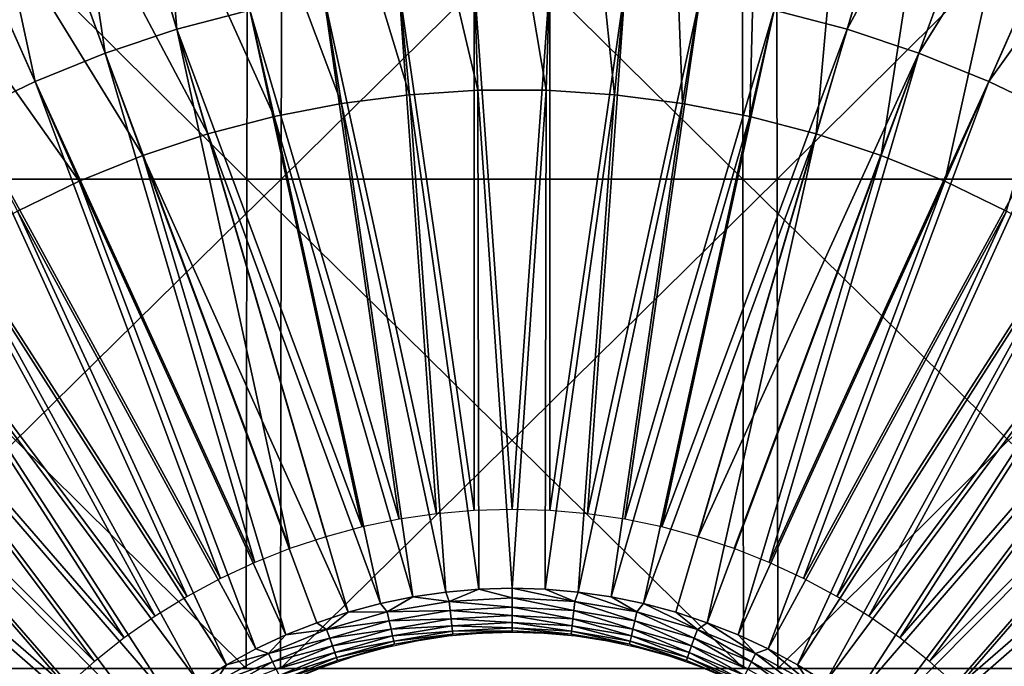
# Model space of a CAD drawing. Header units: millimetres. Extents: x -80 to 80, y -80 to 80.
# Tile 108 of 170: x -3.5 to 3.5, y 3.51 to 8.11. Entities that reach past the tile are written whole.
import ezdxf

# ---------------------------------------------------------------- set-up
doc = ezdxf.new("R2010")
doc.units = ezdxf.units.MM
doc.header["$LTSCALE"] = 13.670324
for name, color, linetype in [('1', 7, 'CONTINUOUS'), ('12', 7, 'CONTINUOUS'), ('2', 7, 'CONTINUOUS'), ('4', 7, 'CONTINUOUS'), ('9', 7, 'CONTINUOUS')]:
    doc.layers.add(name, color=color, linetype=linetype)

msp = doc.modelspace()

# ---------------------------------------------------------------- linework, layer by layer
at = {"layer": '1', "color": 7, "linetype": 'Continuous'}
for points in [[(-1.6432, 6.9725, 79.6786), (-1.6353, 10.4421, 79.2987), (-5.1695, 6.9725, 79.5277), (-1.6432, 6.9725, 79.6786)], [(-5.1695, 6.9725, 79.5277), (-1.6353, 10.4421, 79.2987), (-5.1449, 10.4421, 79.1485), (-5.1695, 6.9725, 79.5277)], [(1.8864, 6.9725, 79.6732), (1.8774, 10.4421, 79.2934), (-1.6432, 6.9725, 79.6786), (1.8864, 6.9725, 79.6732)], [(-1.6432, 6.9725, 79.6786), (1.8774, 10.4421, 79.2934), (-1.6353, 10.4421, 79.2987), (-1.6432, 6.9725, 79.6786)], [(1.8864, 6.9725, 79.6732), (5.3865, 10.4421, 79.1325), (1.8774, 10.4421, 79.2934), (1.8864, 6.9725, 79.6732)], [(5.4123, 6.9725, 79.5116), (5.3865, 10.4421, 79.1325), (1.8864, 6.9725, 79.6732), (5.4123, 6.9725, 79.5116)], [(-1.6479, 3.4896, 79.9069), (-1.6432, 6.9725, 79.6786), (-5.1843, 3.4896, 79.7555), (-1.6479, 3.4896, 79.9069)], [(-5.1843, 3.4896, 79.7555), (-1.6432, 6.9725, 79.6786), (-5.1695, 6.9725, 79.5277), (-5.1843, 3.4896, 79.7555)], [(1.8918, 3.4896, 79.9015), (1.8864, 6.9725, 79.6732), (-1.6479, 3.4896, 79.9069), (1.8918, 3.4896, 79.9015)], [(-1.6479, 3.4896, 79.9069), (1.8864, 6.9725, 79.6732), (-1.6432, 6.9725, 79.6786), (-1.6479, 3.4896, 79.9069)], [(1.8918, 3.4896, 79.9015), (5.4123, 6.9725, 79.5116), (1.8864, 6.9725, 79.6732), (1.8918, 3.4896, 79.9015)], [(5.4278, 3.4896, 79.7393), (5.4123, 6.9725, 79.5116), (1.8918, 3.4896, 79.9015), (5.4278, 3.4896, 79.7393)]]:
    msp.add_3dface(points, dxfattribs=at)
at = {"layer": '12', "color": 42, "linetype": 'Continuous', "true_color": 0xd9ad06}
for points in [[(-3.463, 11.6681, 78.0736), (-2.7083, 11.866, 78.0736), (-2.3856, 8.0379, 78.4745), (-3.463, 11.6681, 78.0736)], [(-2.3856, 8.0379, 78.4745), (-2.7083, 11.866, 78.0736), (-1.8657, 8.1742, 78.4745), (-2.3856, 8.0379, 78.4745)], [(-4.2035, 11.4223, 78.0736), (-3.463, 11.6681, 78.0736), (-2.8957, 7.8685, 78.4745), (-4.2035, 11.4223, 78.0736)], [(-2.8957, 7.8685, 78.4745), (-3.463, 11.6681, 78.0736), (-2.3856, 8.0379, 78.4745), (-2.8957, 7.8685, 78.4745)], [(1.8657, 8.1742, 78.4745), (3.463, 11.6681, 78.0736), (2.3856, 8.0379, 78.4745), (1.8657, 8.1742, 78.4745)], [(3.463, 11.6681, 78.0736), (4.2035, 11.4223, 78.0736), (2.3856, 8.0379, 78.4745), (3.463, 11.6681, 78.0736)], [(-4.9267, 11.1295, 78.0736), (-4.2035, 11.4223, 78.0736), (-3.3939, 7.6668, 78.4745), (-4.9267, 11.1295, 78.0736)], [(-3.3939, 7.6668, 78.4745), (-4.2035, 11.4223, 78.0736), (-2.8957, 7.8685, 78.4745), (-3.3939, 7.6668, 78.4745)], [(2.3856, 8.0379, 78.4745), (4.2035, 11.4223, 78.0736), (2.8957, 7.8685, 78.4745), (2.3856, 8.0379, 78.4745)], [(4.2035, 11.4223, 78.0736), (4.9267, 11.1295, 78.0736), (2.8957, 7.8685, 78.4745), (4.2035, 11.4223, 78.0736)], [(-3.8781, 7.4336, 78.4745), (-4.9267, 11.1295, 78.0736), (-3.3939, 7.6668, 78.4745), (-3.8781, 7.4336, 78.4745)], [(2.8957, 7.8685, 78.4745), (4.9267, 11.1295, 78.0736), (3.3939, 7.6668, 78.4745), (2.8957, 7.8685, 78.4745)], [(4.9267, 11.1295, 78.0736), (5.6296, 10.791, 78.0736), (3.3939, 7.6668, 78.4745), (4.9267, 11.1295, 78.0736)], [(3.3939, 7.6668, 78.4745), (5.6296, 10.791, 78.0736), (3.8781, 7.4336, 78.4745), (3.3939, 7.6668, 78.4745)], [(-1.3382, 8.277, 78.4745), (-0.8051, 8.3457, 78.4745), (-0.5366, 4.5913, 78.7201), (-1.3382, 8.277, 78.4745)], [(-0.8051, 8.3457, 78.4745), (-0.2687, 8.3801, 78.4745), (-0.2688, 4.6147, 78.7201), (-0.8051, 8.3457, 78.4745)], [(-0.5366, 4.5913, 78.7201), (-0.8051, 8.3457, 78.4745), (-0.2688, 4.6147, 78.7201), (-0.5366, 4.5913, 78.7201)], [(-0.2688, 4.6147, 78.7201), (-0.2687, 8.3801, 78.4745), (0, 4.6226, 78.7201), (-0.2688, 4.6147, 78.7201)], [(-0.2687, 8.3801, 78.4745), (0.2687, 8.3801, 78.4745), (0, 4.6226, 78.7201), (-0.2687, 8.3801, 78.4745)], [(0, 4.6226, 78.7201), (0.2687, 8.3801, 78.4745), (0.2688, 4.6147, 78.7201), (0, 4.6226, 78.7201)], [(0.2687, 8.3801, 78.4745), (0.8051, 8.3457, 78.4745), (0.2688, 4.6147, 78.7201), (0.2687, 8.3801, 78.4745)], [(0.2688, 4.6147, 78.7201), (0.8051, 8.3457, 78.4745), (0.5366, 4.5913, 78.7201), (0.2688, 4.6147, 78.7201)], [(0.8051, 8.3457, 78.4745), (1.3382, 8.277, 78.4745), (0.5366, 4.5913, 78.7201), (0.8051, 8.3457, 78.4745)], [(-1.8657, 8.1742, 78.4745), (-1.3382, 8.277, 78.4745), (-0.8027, 4.5523, 78.7201), (-1.8657, 8.1742, 78.4745)], [(-0.8027, 4.5523, 78.7201), (-1.3382, 8.277, 78.4745), (-0.5366, 4.5913, 78.7201), (-0.8027, 4.5523, 78.7201)], [(0.5366, 4.5913, 78.7201), (1.3382, 8.277, 78.4745), (0.8027, 4.5523, 78.7201), (0.5366, 4.5913, 78.7201)], [(1.3382, 8.277, 78.4745), (1.8657, 8.1742, 78.4745), (0.8027, 4.5523, 78.7201), (1.3382, 8.277, 78.4745)], [(-2.3856, 8.0379, 78.4745), (-1.8657, 8.1742, 78.4745), (-1.066, 4.498, 78.7201), (-2.3856, 8.0379, 78.4745)], [(-1.066, 4.498, 78.7201), (-1.8657, 8.1742, 78.4745), (-0.8027, 4.5523, 78.7201), (-1.066, 4.498, 78.7201)], [(0.8027, 4.5523, 78.7201), (1.8657, 8.1742, 78.4745), (1.066, 4.498, 78.7201), (0.8027, 4.5523, 78.7201)], [(1.8657, 8.1742, 78.4745), (2.3856, 8.0379, 78.4745), (1.066, 4.498, 78.7201), (1.8657, 8.1742, 78.4745)], [(-2.8957, 7.8685, 78.4745), (-2.3856, 8.0379, 78.4745), (-1.581, 4.3438, 78.7201), (-2.8957, 7.8685, 78.4745)], [(-1.581, 4.3438, 78.7201), (-2.3856, 8.0379, 78.4745), (-1.3258, 4.4284, 78.7201), (-1.581, 4.3438, 78.7201)], [(-1.3258, 4.4284, 78.7201), (-2.3856, 8.0379, 78.4745), (-1.066, 4.498, 78.7201), (-1.3258, 4.4284, 78.7201)], [(1.066, 4.498, 78.7201), (2.3856, 8.0379, 78.4745), (1.3258, 4.4284, 78.7201), (1.066, 4.498, 78.7201)], [(2.3856, 8.0379, 78.4745), (2.8957, 7.8685, 78.4745), (1.3258, 4.4284, 78.7201), (2.3856, 8.0379, 78.4745)], [(-3.3939, 7.6668, 78.4745), (-2.8957, 7.8685, 78.4745), (-1.8309, 4.2445, 78.7201), (-3.3939, 7.6668, 78.4745)], [(-1.8309, 4.2445, 78.7201), (-2.8957, 7.8685, 78.4745), (-1.581, 4.3438, 78.7201), (-1.8309, 4.2445, 78.7201)], [(1.3258, 4.4284, 78.7201), (2.8957, 7.8685, 78.4745), (1.581, 4.3438, 78.7201), (1.3258, 4.4284, 78.7201)], [(1.581, 4.3438, 78.7201), (2.8957, 7.8685, 78.4745), (1.8309, 4.2445, 78.7201), (1.581, 4.3438, 78.7201)], [(2.8957, 7.8685, 78.4745), (3.3939, 7.6668, 78.4745), (1.8309, 4.2445, 78.7201), (2.8957, 7.8685, 78.4745)], [(-3.8781, 7.4336, 78.4745), (-3.3939, 7.6668, 78.4745), (-2.0746, 4.1309, 78.7201), (-3.8781, 7.4336, 78.4745)], [(-2.0746, 4.1309, 78.7201), (-3.3939, 7.6668, 78.4745), (-1.8309, 4.2445, 78.7201), (-2.0746, 4.1309, 78.7201)], [(1.8309, 4.2445, 78.7201), (3.3939, 7.6668, 78.4745), (2.0746, 4.1309, 78.7201), (1.8309, 4.2445, 78.7201)], [(3.3939, 7.6668, 78.4745), (3.8781, 7.4336, 78.4745), (2.0746, 4.1309, 78.7201), (3.3939, 7.6668, 78.4745)], [(-4.3464, 7.1699, 78.4745), (-3.8781, 7.4336, 78.4745), (-2.3113, 4.0033, 78.7201), (-4.3464, 7.1699, 78.4745)], [(-2.3113, 4.0033, 78.7201), (-3.8781, 7.4336, 78.4745), (-2.0746, 4.1309, 78.7201), (-2.3113, 4.0033, 78.7201)], [(2.0746, 4.1309, 78.7201), (3.8781, 7.4336, 78.4745), (2.3113, 4.0033, 78.7201), (2.0746, 4.1309, 78.7201)], [(3.8781, 7.4336, 78.4745), (4.3464, 7.1699, 78.4745), (2.3113, 4.0033, 78.7201), (3.8781, 7.4336, 78.4745)], [(-4.7969, 6.8767, 78.4745), (-4.3464, 7.1699, 78.4745), (-2.5401, 3.8621, 78.7201), (-4.7969, 6.8767, 78.4745)], [(-2.5401, 3.8621, 78.7201), (-4.3464, 7.1699, 78.4745), (-2.3113, 4.0033, 78.7201), (-2.5401, 3.8621, 78.7201)], [(2.3113, 4.0033, 78.7201), (4.3464, 7.1699, 78.4745), (2.5401, 3.8621, 78.7201), (2.3113, 4.0033, 78.7201)], [(4.3464, 7.1699, 78.4745), (4.7969, 6.8767, 78.4745), (2.5401, 3.8621, 78.7201), (4.3464, 7.1699, 78.4745)], [(-5.2276, 6.5552, 78.4745), (-4.7969, 6.8767, 78.4745), (-2.7604, 3.7079, 78.7201), (-5.2276, 6.5552, 78.4745)], [(-2.7604, 3.7079, 78.7201), (-4.7969, 6.8767, 78.4745), (-2.5401, 3.8621, 78.7201), (-2.7604, 3.7079, 78.7201)], [(2.5401, 3.8621, 78.7201), (4.7969, 6.8767, 78.4745), (2.7604, 3.7079, 78.7201), (2.5401, 3.8621, 78.7201)], [(4.7969, 6.8767, 78.4745), (5.2276, 6.5552, 78.4745), (2.7604, 3.7079, 78.7201), (4.7969, 6.8767, 78.4745)], [(-5.6369, 6.2068, 78.4745), (-5.2276, 6.5552, 78.4745), (-2.9713, 3.5411, 78.7201), (-5.6369, 6.2068, 78.4745)], [(-2.9713, 3.5411, 78.7201), (-5.2276, 6.5552, 78.4745), (-2.7604, 3.7079, 78.7201), (-2.9713, 3.5411, 78.7201)], [(2.7604, 3.7079, 78.7201), (5.2276, 6.5552, 78.4745), (2.9713, 3.5411, 78.7201), (2.7604, 3.7079, 78.7201)], [(5.2276, 6.5552, 78.4745), (5.6369, 6.2068, 78.4745), (2.9713, 3.5411, 78.7201), (5.2276, 6.5552, 78.4745)], [(-6.0229, 5.8329, 78.4745), (-5.6369, 6.2068, 78.4745), (-3.1722, 3.3623, 78.7201), (-6.0229, 5.8329, 78.4745)], [(-3.1722, 3.3623, 78.7201), (-5.6369, 6.2068, 78.4745), (-2.9713, 3.5411, 78.7201), (-3.1722, 3.3623, 78.7201)], [(2.9713, 3.5411, 78.7201), (5.6369, 6.2068, 78.4745), (3.1722, 3.3623, 78.7201), (2.9713, 3.5411, 78.7201)], [(5.6369, 6.2068, 78.4745), (6.0229, 5.8329, 78.4745), (3.1722, 3.3623, 78.7201), (5.6369, 6.2068, 78.4745)], [(-6.3843, 5.435, 78.4745), (-6.0229, 5.8329, 78.4745), (-3.3623, 3.1722, 78.7201), (-6.3843, 5.435, 78.4745)], [(-3.3623, 3.1722, 78.7201), (-6.0229, 5.8329, 78.4745), (-3.1722, 3.3623, 78.7201), (-3.3623, 3.1722, 78.7201)], [(3.1722, 3.3623, 78.7201), (6.0229, 5.8329, 78.4745), (3.3623, 3.1722, 78.7201), (3.1722, 3.3623, 78.7201)], [(6.0229, 5.8329, 78.4745), (6.3843, 5.435, 78.4745), (3.3623, 3.1722, 78.7201), (6.0229, 5.8329, 78.4745)], [(-3.5411, 2.9713, 78.7201), (-6.3843, 5.435, 78.4745), (-3.3623, 3.1722, 78.7201), (-3.5411, 2.9713, 78.7201)], [(3.3623, 3.1722, 78.7201), (6.3843, 5.435, 78.4745), (3.5411, 2.9713, 78.7201), (3.3623, 3.1722, 78.7201)]]:
    msp.add_3dface(points, dxfattribs=at)
at = {"layer": '2', "color": 7, "linetype": 'Continuous'}
for points in [[(-5.3865, 10.4421, -79.1325), (-1.8864, 6.9725, -79.6732), (-5.4123, 6.9725, -79.5116), (-5.3865, 10.4421, -79.1325)], [(-1.8774, 10.4421, -79.2934), (-1.8864, 6.9725, -79.6732), (-5.3865, 10.4421, -79.1325), (-1.8774, 10.4421, -79.2934)], [(-1.8774, 10.4421, -79.2934), (1.6432, 6.9725, -79.6786), (-1.8864, 6.9725, -79.6732), (-1.8774, 10.4421, -79.2934)], [(1.6353, 10.4421, -79.2987), (1.6432, 6.9725, -79.6786), (-1.8774, 10.4421, -79.2934), (1.6353, 10.4421, -79.2987)], [(5.1449, 10.4421, -79.1485), (5.1695, 6.9725, -79.5277), (1.6353, 10.4421, -79.2987), (5.1449, 10.4421, -79.1485)], [(1.6353, 10.4421, -79.2987), (5.1695, 6.9725, -79.5277), (1.6432, 6.9725, -79.6786), (1.6353, 10.4421, -79.2987)], [(-5.4123, 6.9725, -79.5116), (-1.8918, 3.4896, -79.9015), (-5.4278, 3.4896, -79.7393), (-5.4123, 6.9725, -79.5116)], [(-1.8864, 6.9725, -79.6732), (-1.8918, 3.4896, -79.9015), (-5.4123, 6.9725, -79.5116), (-1.8864, 6.9725, -79.6732)], [(-1.8864, 6.9725, -79.6732), (1.6479, 3.4896, -79.9069), (-1.8918, 3.4896, -79.9015), (-1.8864, 6.9725, -79.6732)], [(1.6432, 6.9725, -79.6786), (1.6479, 3.4896, -79.9069), (-1.8864, 6.9725, -79.6732), (1.6432, 6.9725, -79.6786)], [(5.1695, 6.9725, -79.5277), (5.1843, 3.4896, -79.7555), (1.6432, 6.9725, -79.6786), (5.1695, 6.9725, -79.5277)], [(1.6432, 6.9725, -79.6786), (5.1843, 3.4896, -79.7555), (1.6479, 3.4896, -79.9069), (1.6432, 6.9725, -79.6786)]]:
    msp.add_3dface(points, dxfattribs=at)
at = {"layer": '4', "color": 42, "linetype": 'Continuous', "true_color": 0xd9ad06}
for points in [[(-1.0738, 11.1314, 79.1499), (-0.2438, 7.6039, 79.4909), (-0.3584, 11.1773, 79.1499), (-1.0738, 11.1314, 79.1499)], [(-0.2438, 7.6039, 79.4909), (0.2438, 7.6039, 79.4909), (-0.3584, 11.1773, 79.1499), (-0.2438, 7.6039, 79.4909)], [(-0.3584, 11.1773, 79.1499), (0.2438, 7.6039, 79.4909), (0.3584, 11.1773, 79.1499), (-0.3584, 11.1773, 79.1499)], [(0.2438, 7.6039, 79.4909), (0.7305, 7.5727, 79.4909), (0.3584, 11.1773, 79.1499), (0.2438, 7.6039, 79.4909)], [(0.3584, 11.1773, 79.1499), (0.7305, 7.5727, 79.4909), (1.0738, 11.1314, 79.1499), (0.3584, 11.1773, 79.1499)], [(-1.7848, 11.0397, 79.1499), (-0.7305, 7.5727, 79.4909), (-1.0738, 11.1314, 79.1499), (-1.7848, 11.0397, 79.1499)], [(-0.7305, 7.5727, 79.4909), (-0.2438, 7.6039, 79.4909), (-1.0738, 11.1314, 79.1499), (-0.7305, 7.5727, 79.4909)], [(0.7305, 7.5727, 79.4909), (1.2142, 7.5103, 79.4909), (1.0738, 11.1314, 79.1499), (0.7305, 7.5727, 79.4909)], [(1.0738, 11.1314, 79.1499), (1.2142, 7.5103, 79.4909), (1.7848, 11.0397, 79.1499), (1.0738, 11.1314, 79.1499)], [(-2.4885, 10.9027, 79.1499), (-1.2142, 7.5103, 79.4909), (-1.7848, 11.0397, 79.1499), (-2.4885, 10.9027, 79.1499)], [(-1.2142, 7.5103, 79.4909), (-0.7305, 7.5727, 79.4909), (-1.7848, 11.0397, 79.1499), (-1.2142, 7.5103, 79.4909)], [(1.2142, 7.5103, 79.4909), (1.6929, 7.4171, 79.4909), (1.7848, 11.0397, 79.1499), (1.2142, 7.5103, 79.4909)], [(1.7848, 11.0397, 79.1499), (1.6929, 7.4171, 79.4909), (2.4885, 10.9027, 79.1499), (1.7848, 11.0397, 79.1499)], [(-3.1819, 10.7209, 79.1499), (-1.6929, 7.4171, 79.4909), (-2.4885, 10.9027, 79.1499), (-3.1819, 10.7209, 79.1499)], [(-1.6929, 7.4171, 79.4909), (-1.2142, 7.5103, 79.4909), (-2.4885, 10.9027, 79.1499), (-1.6929, 7.4171, 79.4909)], [(1.6929, 7.4171, 79.4909), (2.1646, 7.2934, 79.4909), (2.4885, 10.9027, 79.1499), (1.6929, 7.4171, 79.4909)], [(2.4885, 10.9027, 79.1499), (2.1646, 7.2934, 79.4909), (3.1819, 10.7209, 79.1499), (2.4885, 10.9027, 79.1499)], [(-3.8622, 10.495, 79.1499), (-2.1646, 7.2934, 79.4909), (-3.1819, 10.7209, 79.1499), (-3.8622, 10.495, 79.1499)], [(-2.1646, 7.2934, 79.4909), (-1.6929, 7.4171, 79.4909), (-3.1819, 10.7209, 79.1499), (-2.1646, 7.2934, 79.4909)], [(2.1646, 7.2934, 79.4909), (2.6275, 7.1397, 79.4909), (3.1819, 10.7209, 79.1499), (2.1646, 7.2934, 79.4909)], [(3.1819, 10.7209, 79.1499), (2.6275, 7.1397, 79.4909), (3.8622, 10.495, 79.1499), (3.1819, 10.7209, 79.1499)], [(-4.5267, 10.226, 79.1499), (-2.6275, 7.1397, 79.4909), (-3.8622, 10.495, 79.1499), (-4.5267, 10.226, 79.1499)], [(-2.6275, 7.1397, 79.4909), (-2.1646, 7.2934, 79.4909), (-3.8622, 10.495, 79.1499), (-2.6275, 7.1397, 79.4909)], [(2.6275, 7.1397, 79.4909), (3.0795, 6.9567, 79.4909), (3.8622, 10.495, 79.1499), (2.6275, 7.1397, 79.4909)], [(3.8622, 10.495, 79.1499), (3.0795, 6.9567, 79.4909), (4.5267, 10.226, 79.1499), (3.8622, 10.495, 79.1499)], [(-5.1726, 9.9149, 79.1499), (-3.0795, 6.9567, 79.4909), (-4.5267, 10.226, 79.1499), (-5.1726, 9.9149, 79.1499)], [(-3.0795, 6.9567, 79.4909), (-2.6275, 7.1397, 79.4909), (-4.5267, 10.226, 79.1499), (-3.0795, 6.9567, 79.4909)], [(3.0795, 6.9567, 79.4909), (3.5189, 6.7451, 79.4909), (4.5267, 10.226, 79.1499), (3.0795, 6.9567, 79.4909)], [(-3.5189, 6.7451, 79.4909), (-3.0795, 6.9567, 79.4909), (-5.1726, 9.9149, 79.1499), (-3.5189, 6.7451, 79.4909)], [(-0.7305, 7.5727, 79.4909), (-1.2142, 7.5103, 79.4909), (-0.4715, 4.0342, 79.6949), (-0.7305, 7.5727, 79.4909)], [(-0.2438, 7.6039, 79.4909), (-0.7305, 7.5727, 79.4909), (-0.2362, 4.0548, 79.6949), (-0.2438, 7.6039, 79.4909)], [(-0.2362, 4.0548, 79.6949), (-0.7305, 7.5727, 79.4909), (-0.4715, 4.0342, 79.6949), (-0.2362, 4.0548, 79.6949)], [(0.2438, 7.6039, 79.4909), (-0.2438, 7.6039, 79.4909), (0, 4.0616, 79.6949), (0.2438, 7.6039, 79.4909)], [(0, 4.0616, 79.6949), (-0.2438, 7.6039, 79.4909), (-0.2362, 4.0548, 79.6949), (0, 4.0616, 79.6949)], [(0.2362, 4.0548, 79.6949), (0.2438, 7.6039, 79.4909), (0, 4.0616, 79.6949), (0.2362, 4.0548, 79.6949)], [(0.7305, 7.5727, 79.4909), (0.2438, 7.6039, 79.4909), (0.2362, 4.0548, 79.6949), (0.7305, 7.5727, 79.4909)], [(0.4715, 4.0342, 79.6949), (0.7305, 7.5727, 79.4909), (0.2362, 4.0548, 79.6949), (0.4715, 4.0342, 79.6949)], [(1.2142, 7.5103, 79.4909), (0.7305, 7.5727, 79.4909), (0.4715, 4.0342, 79.6949), (1.2142, 7.5103, 79.4909)], [(-1.2142, 7.5103, 79.4909), (-1.6929, 7.4171, 79.4909), (-0.7053, 3.9999, 79.6949), (-1.2142, 7.5103, 79.4909)], [(-0.4715, 4.0342, 79.6949), (-1.2142, 7.5103, 79.4909), (-0.7053, 3.9999, 79.6949), (-0.4715, 4.0342, 79.6949)], [(0.7053, 3.9999, 79.6949), (1.2142, 7.5103, 79.4909), (0.4715, 4.0342, 79.6949), (0.7053, 3.9999, 79.6949)], [(1.6929, 7.4171, 79.4909), (1.2142, 7.5103, 79.4909), (0.7053, 3.9999, 79.6949), (1.6929, 7.4171, 79.4909)], [(-1.6929, 7.4171, 79.4909), (-2.1646, 7.2934, 79.4909), (-0.9367, 3.9522, 79.6949), (-1.6929, 7.4171, 79.4909)], [(-0.7053, 3.9999, 79.6949), (-1.6929, 7.4171, 79.4909), (-0.9367, 3.9522, 79.6949), (-0.7053, 3.9999, 79.6949)], [(0.9367, 3.9522, 79.6949), (1.6929, 7.4171, 79.4909), (0.7053, 3.9999, 79.6949), (0.9367, 3.9522, 79.6949)], [(2.1646, 7.2934, 79.4909), (1.6929, 7.4171, 79.4909), (0.9367, 3.9522, 79.6949), (2.1646, 7.2934, 79.4909)], [(-2.1646, 7.2934, 79.4909), (-2.6275, 7.1397, 79.4909), (-1.1649, 3.891, 79.6949), (-2.1646, 7.2934, 79.4909)], [(-0.9367, 3.9522, 79.6949), (-2.1646, 7.2934, 79.4909), (-1.1649, 3.891, 79.6949), (-0.9367, 3.9522, 79.6949)], [(1.1649, 3.891, 79.6949), (2.1646, 7.2934, 79.4909), (0.9367, 3.9522, 79.6949), (1.1649, 3.891, 79.6949)], [(1.3892, 3.8167, 79.6949), (2.1646, 7.2934, 79.4909), (1.1649, 3.891, 79.6949), (1.3892, 3.8167, 79.6949)], [(2.6275, 7.1397, 79.4909), (2.1646, 7.2934, 79.4909), (1.3892, 3.8167, 79.6949), (2.6275, 7.1397, 79.4909)], [(-2.6275, 7.1397, 79.4909), (-3.0795, 6.9567, 79.4909), (-1.6087, 3.7295, 79.6949), (-2.6275, 7.1397, 79.4909)], [(-1.1649, 3.891, 79.6949), (-2.6275, 7.1397, 79.4909), (-1.3892, 3.8167, 79.6949), (-1.1649, 3.891, 79.6949)], [(-1.3892, 3.8167, 79.6949), (-2.6275, 7.1397, 79.4909), (-1.6087, 3.7295, 79.6949), (-1.3892, 3.8167, 79.6949)], [(1.6087, 3.7295, 79.6949), (2.6275, 7.1397, 79.4909), (1.3892, 3.8167, 79.6949), (1.6087, 3.7295, 79.6949)], [(3.0795, 6.9567, 79.4909), (2.6275, 7.1397, 79.4909), (1.6087, 3.7295, 79.6949), (3.0795, 6.9567, 79.4909)], [(-3.0795, 6.9567, 79.4909), (-3.5189, 6.7451, 79.4909), (-1.8229, 3.6296, 79.6949), (-3.0795, 6.9567, 79.4909)], [(-1.6087, 3.7295, 79.6949), (-3.0795, 6.9567, 79.4909), (-1.8229, 3.6296, 79.6949), (-1.6087, 3.7295, 79.6949)], [(1.8229, 3.6296, 79.6949), (3.0795, 6.9567, 79.4909), (1.6087, 3.7295, 79.6949), (1.8229, 3.6296, 79.6949)], [(3.5189, 6.7451, 79.4909), (3.0795, 6.9567, 79.4909), (1.8229, 3.6296, 79.6949), (3.5189, 6.7451, 79.4909)], [(-3.5189, 6.7451, 79.4909), (-3.9438, 6.5058, 79.4909), (-2.0308, 3.5175, 79.6949), (-3.5189, 6.7451, 79.4909)], [(-1.8229, 3.6296, 79.6949), (-3.5189, 6.7451, 79.4909), (-2.0308, 3.5175, 79.6949), (-1.8229, 3.6296, 79.6949)], [(2.0308, 3.5175, 79.6949), (3.5189, 6.7451, 79.4909), (1.8229, 3.6296, 79.6949), (2.0308, 3.5175, 79.6949)], [(3.9438, 6.5058, 79.4909), (3.5189, 6.7451, 79.4909), (2.0308, 3.5175, 79.6949), (3.9438, 6.5058, 79.4909)], [(-3.9438, 6.5058, 79.4909), (-4.3526, 6.2397, 79.4909), (-2.2319, 3.3934, 79.6949), (-3.9438, 6.5058, 79.4909)], [(-2.0308, 3.5175, 79.6949), (-3.9438, 6.5058, 79.4909), (-2.2319, 3.3934, 79.6949), (-2.0308, 3.5175, 79.6949)], [(2.2319, 3.3934, 79.6949), (3.9438, 6.5058, 79.4909), (2.0308, 3.5175, 79.6949), (2.2319, 3.3934, 79.6949)], [(4.3526, 6.2397, 79.4909), (3.9438, 6.5058, 79.4909), (2.2319, 3.3934, 79.6949), (4.3526, 6.2397, 79.4909)], [(-4.3526, 6.2397, 79.4909), (-4.7434, 5.948, 79.4909), (-2.4254, 3.2579, 79.6949), (-4.3526, 6.2397, 79.4909)], [(-2.2319, 3.3934, 79.6949), (-4.3526, 6.2397, 79.4909), (-2.4254, 3.2579, 79.6949), (-2.2319, 3.3934, 79.6949)], [(2.4254, 3.2579, 79.6949), (4.3526, 6.2397, 79.4909), (2.2319, 3.3934, 79.6949), (2.4254, 3.2579, 79.6949)], [(4.7434, 5.948, 79.4909), (4.3526, 6.2397, 79.4909), (2.4254, 3.2579, 79.6949), (4.7434, 5.948, 79.4909)], [(-4.7434, 5.948, 79.4909), (-5.1147, 5.6319, 79.4909), (-2.6108, 3.1114, 79.6949), (-4.7434, 5.948, 79.4909)], [(-2.4254, 3.2579, 79.6949), (-4.7434, 5.948, 79.4909), (-2.6108, 3.1114, 79.6949), (-2.4254, 3.2579, 79.6949)], [(2.6108, 3.1114, 79.6949), (4.7434, 5.948, 79.4909), (2.4254, 3.2579, 79.6949), (2.6108, 3.1114, 79.6949)], [(5.1147, 5.6319, 79.4909), (4.7434, 5.948, 79.4909), (2.6108, 3.1114, 79.6949), (5.1147, 5.6319, 79.4909)], [(-5.1147, 5.6319, 79.4909), (-5.4651, 5.2926, 79.4909), (-2.7873, 2.9543, 79.6949), (-5.1147, 5.6319, 79.4909)], [(-2.6108, 3.1114, 79.6949), (-5.1147, 5.6319, 79.4909), (-2.7873, 2.9543, 79.6949), (-2.6108, 3.1114, 79.6949)], [(2.7873, 2.9543, 79.6949), (5.1147, 5.6319, 79.4909), (2.6108, 3.1114, 79.6949), (2.7873, 2.9543, 79.6949)], [(5.4651, 5.2926, 79.4909), (5.1147, 5.6319, 79.4909), (2.7873, 2.9543, 79.6949), (5.4651, 5.2926, 79.4909)], [(-5.4651, 5.2926, 79.4909), (-5.7929, 4.9316, 79.4909), (-2.9543, 2.7873, 79.6949), (-5.4651, 5.2926, 79.4909)], [(-2.7873, 2.9543, 79.6949), (-5.4651, 5.2926, 79.4909), (-2.9543, 2.7873, 79.6949), (-2.7873, 2.9543, 79.6949)], [(2.9543, 2.7873, 79.6949), (5.4651, 5.2926, 79.4909), (2.7873, 2.9543, 79.6949), (2.9543, 2.7873, 79.6949)], [(5.7929, 4.9316, 79.4909), (5.4651, 5.2926, 79.4909), (2.9543, 2.7873, 79.6949), (5.7929, 4.9316, 79.4909)], [(-5.7929, 4.9316, 79.4909), (-6.097, 4.5503, 79.4909), (-3.1114, 2.6108, 79.6949), (-5.7929, 4.9316, 79.4909)], [(-2.9543, 2.7873, 79.6949), (-5.7929, 4.9316, 79.4909), (-3.1114, 2.6108, 79.6949), (-2.9543, 2.7873, 79.6949)], [(3.1114, 2.6108, 79.6949), (5.7929, 4.9316, 79.4909), (2.9543, 2.7873, 79.6949), (3.1114, 2.6108, 79.6949)], [(6.097, 4.5503, 79.4909), (5.7929, 4.9316, 79.4909), (3.1114, 2.6108, 79.6949), (6.097, 4.5503, 79.4909)], [(-6.097, 4.5503, 79.4909), (-6.376, 4.1503, 79.4909), (-3.2579, 2.4254, 79.6949), (-6.097, 4.5503, 79.4909)], [(-3.1114, 2.6108, 79.6949), (-6.097, 4.5503, 79.4909), (-3.2579, 2.4254, 79.6949), (-3.1114, 2.6108, 79.6949)], [(3.2579, 2.4254, 79.6949), (6.097, 4.5503, 79.4909), (3.1114, 2.6108, 79.6949), (3.2579, 2.4254, 79.6949)], [(3.3934, 2.2319, 79.6949), (6.097, 4.5503, 79.4909), (3.2579, 2.4254, 79.6949), (3.3934, 2.2319, 79.6949)], [(6.376, 4.1503, 79.4909), (6.097, 4.5503, 79.4909), (3.3934, 2.2319, 79.6949), (6.376, 4.1503, 79.4909)], [(-3.2579, 2.4254, 79.6949), (-6.376, 4.1503, 79.4909), (-3.3934, 2.2319, 79.6949), (-3.2579, 2.4254, 79.6949)], [(-3.3934, 2.2319, 79.6949), (-6.376, 4.1503, 79.4909), (-3.5175, 2.0308, 79.6949), (-3.3934, 2.2319, 79.6949)], [(3.5175, 2.0308, 79.6949), (6.376, 4.1503, 79.4909), (3.3934, 2.2319, 79.6949), (3.5175, 2.0308, 79.6949)]]:
    msp.add_3dface(points, dxfattribs=at)
at = {"layer": '9', "color": 42, "linetype": 'Continuous', "true_color": 0xd9ad06}
for points in [[(-0.7053, 3.9999, 79.6949), (-0.9367, 3.9522, 79.6949), (-0.8885, 3.8929, 79.6897), (-0.7053, 3.9999, 79.6949)], [(-0.4471, 3.9679, 79.6897), (-0.7053, 3.9999, 79.6949), (-0.8885, 3.8929, 79.6897), (-0.4471, 3.9679, 79.6897)], [(-0.4715, 4.0342, 79.6949), (-0.7053, 3.9999, 79.6949), (-0.4471, 3.9679, 79.6897), (-0.4715, 4.0342, 79.6949)], [(-0.2362, 4.0548, 79.6949), (-0.4715, 4.0342, 79.6949), (-0.4471, 3.9679, 79.6897), (-0.2362, 4.0548, 79.6949)], [(0, 3.993, 79.6897), (-0.2362, 4.0548, 79.6949), (-0.4471, 3.9679, 79.6897), (0, 3.993, 79.6897)], [(0, 4.0616, 79.6949), (-0.2362, 4.0548, 79.6949), (0, 3.993, 79.6897), (0, 4.0616, 79.6949)], [(0.2362, 4.0548, 79.6949), (0, 4.0616, 79.6949), (0.4471, 3.9679, 79.6897), (0.2362, 4.0548, 79.6949)], [(0.4471, 3.9679, 79.6897), (0, 4.0616, 79.6949), (0, 3.993, 79.6897), (0.4471, 3.9679, 79.6897)], [(0.4715, 4.0342, 79.6949), (0.2362, 4.0548, 79.6949), (0.4471, 3.9679, 79.6897), (0.4715, 4.0342, 79.6949)], [(0.8885, 3.8929, 79.6897), (0.4715, 4.0342, 79.6949), (0.4471, 3.9679, 79.6897), (0.8885, 3.8929, 79.6897)], [(0.7053, 3.9999, 79.6949), (0.4715, 4.0342, 79.6949), (0.8885, 3.8929, 79.6897), (0.7053, 3.9999, 79.6949)], [(0.9367, 3.9522, 79.6949), (0.7053, 3.9999, 79.6949), (0.8885, 3.8929, 79.6897), (0.9367, 3.9522, 79.6949)], [(-0.9367, 3.9522, 79.6949), (-1.1649, 3.891, 79.6949), (-0.8885, 3.8929, 79.6897), (-0.9367, 3.9522, 79.6949)], [(-0.4471, 3.9679, 79.6897), (-0.8885, 3.8929, 79.6897), (-0.4397, 3.9026, 79.6689), (-0.4471, 3.9679, 79.6897)], [(0, 3.993, 79.6897), (-0.4471, 3.9679, 79.6897), (0, 3.9273, 79.6689), (0, 3.993, 79.6897)], [(0, 3.9273, 79.6689), (-0.4471, 3.9679, 79.6897), (-0.4397, 3.9026, 79.6689), (0, 3.9273, 79.6689)], [(0, 3.9273, 79.6689), (-0.4397, 3.9026, 79.6689), (0, 3.8681, 79.6337), (0, 3.9273, 79.6689)], [(0.4471, 3.9679, 79.6897), (0, 3.993, 79.6897), (0.4397, 3.9026, 79.6689), (0.4471, 3.9679, 79.6897)], [(0.4397, 3.9026, 79.6689), (0, 3.993, 79.6897), (0, 3.9273, 79.6689), (0.4397, 3.9026, 79.6689)], [(0.4397, 3.9026, 79.6689), (0, 3.9273, 79.6689), (0.4331, 3.8438, 79.6337), (0.4397, 3.9026, 79.6689)], [(0.4331, 3.8438, 79.6337), (0, 3.9273, 79.6689), (0, 3.8681, 79.6337), (0.4331, 3.8438, 79.6337)], [(0.8739, 3.8288, 79.6689), (0.4471, 3.9679, 79.6897), (0.4397, 3.9026, 79.6689), (0.8739, 3.8288, 79.6689)], [(0.8885, 3.8929, 79.6897), (0.4471, 3.9679, 79.6897), (0.8739, 3.8288, 79.6689), (0.8885, 3.8929, 79.6897)], [(1.3188, 3.7689, 79.6897), (0.9367, 3.9522, 79.6949), (0.8885, 3.8929, 79.6897), (1.3188, 3.7689, 79.6897)], [(1.1649, 3.891, 79.6949), (0.9367, 3.9522, 79.6949), (1.3188, 3.7689, 79.6897), (1.1649, 3.891, 79.6949)], [(-1.1649, 3.891, 79.6949), (-1.3892, 3.8167, 79.6949), (-1.3188, 3.7689, 79.6897), (-1.1649, 3.891, 79.6949)], [(-0.8885, 3.8929, 79.6897), (-1.1649, 3.891, 79.6949), (-1.3188, 3.7689, 79.6897), (-0.8885, 3.8929, 79.6897)], [(-0.8885, 3.8929, 79.6897), (-1.3188, 3.7689, 79.6897), (-0.8739, 3.8288, 79.6689), (-0.8885, 3.8929, 79.6897)], [(-0.4397, 3.9026, 79.6689), (-0.8885, 3.8929, 79.6897), (-0.8739, 3.8288, 79.6689), (-0.4397, 3.9026, 79.6689)], [(-0.4397, 3.9026, 79.6689), (-0.8739, 3.8288, 79.6689), (-0.4331, 3.8438, 79.6337), (-0.4397, 3.9026, 79.6689)], [(0, 3.8681, 79.6337), (-0.4397, 3.9026, 79.6689), (-0.4331, 3.8438, 79.6337), (0, 3.8681, 79.6337)], [(0, 3.8681, 79.6337), (-0.4331, 3.8438, 79.6337), (0, 3.8185, 79.5859), (0, 3.8681, 79.6337)], [(0.4331, 3.8438, 79.6337), (0, 3.8681, 79.6337), (0.4275, 3.7945, 79.5859), (0.4331, 3.8438, 79.6337)], [(0.4275, 3.7945, 79.5859), (0, 3.8681, 79.6337), (0, 3.8185, 79.5859), (0.4275, 3.7945, 79.5859)], [(0.8607, 3.7711, 79.6337), (0.4397, 3.9026, 79.6689), (0.4331, 3.8438, 79.6337), (0.8607, 3.7711, 79.6337)], [(0.8739, 3.8288, 79.6689), (0.4397, 3.9026, 79.6689), (0.8607, 3.7711, 79.6337), (0.8739, 3.8288, 79.6689)], [(1.2971, 3.7069, 79.6689), (0.8885, 3.8929, 79.6897), (0.8739, 3.8288, 79.6689), (1.2971, 3.7069, 79.6689)], [(1.3188, 3.7689, 79.6897), (0.8885, 3.8929, 79.6897), (1.2971, 3.7069, 79.6689), (1.3188, 3.7689, 79.6897)], [(1.3892, 3.8167, 79.6949), (1.1649, 3.891, 79.6949), (1.3188, 3.7689, 79.6897), (1.3892, 3.8167, 79.6949)], [(-1.3892, 3.8167, 79.6949), (-1.6087, 3.7295, 79.6949), (-1.3188, 3.7689, 79.6897), (-1.3892, 3.8167, 79.6949)], [(-0.8739, 3.8288, 79.6689), (-1.3188, 3.7689, 79.6897), (-1.2971, 3.7069, 79.6689), (-0.8739, 3.8288, 79.6689)], [(-0.8739, 3.8288, 79.6689), (-1.2971, 3.7069, 79.6689), (-0.8607, 3.7711, 79.6337), (-0.8739, 3.8288, 79.6689)], [(-0.4331, 3.8438, 79.6337), (-0.8739, 3.8288, 79.6689), (-0.8607, 3.7711, 79.6337), (-0.4331, 3.8438, 79.6337)], [(-0.4331, 3.8438, 79.6337), (-0.8607, 3.7711, 79.6337), (-0.4275, 3.7945, 79.5859), (-0.4331, 3.8438, 79.6337)], [(-0.4275, 3.7945, 79.5859), (-0.8607, 3.7711, 79.6337), (-0.8497, 3.7227, 79.5859), (-0.4275, 3.7945, 79.5859)], [(-0.4275, 3.7945, 79.5859), (-0.8497, 3.7227, 79.5859), (-0.4233, 3.7573, 79.5281), (-0.4275, 3.7945, 79.5859)], [(0, 3.8185, 79.5859), (-0.4331, 3.8438, 79.6337), (-0.4275, 3.7945, 79.5859), (0, 3.8185, 79.5859)], [(0, 3.8185, 79.5859), (-0.4275, 3.7945, 79.5859), (0, 3.781, 79.5281), (0, 3.8185, 79.5859)], [(0, 3.781, 79.5281), (-0.4275, 3.7945, 79.5859), (-0.4233, 3.7573, 79.5281), (0, 3.781, 79.5281)], [(0.4275, 3.7945, 79.5859), (0, 3.8185, 79.5859), (0.4233, 3.7573, 79.5281), (0.4275, 3.7945, 79.5859)], [(0.4233, 3.7573, 79.5281), (0, 3.8185, 79.5859), (0, 3.781, 79.5281), (0.4233, 3.7573, 79.5281)], [(0.8414, 3.6862, 79.5281), (0.4275, 3.7945, 79.5859), (0.4233, 3.7573, 79.5281), (0.8414, 3.6862, 79.5281)], [(0.8497, 3.7227, 79.5859), (0.4331, 3.8438, 79.6337), (0.4275, 3.7945, 79.5859), (0.8497, 3.7227, 79.5859)], [(0.8497, 3.7227, 79.5859), (0.4275, 3.7945, 79.5859), (0.8414, 3.6862, 79.5281), (0.8497, 3.7227, 79.5859)], [(0.8607, 3.7711, 79.6337), (0.4331, 3.8438, 79.6337), (0.8497, 3.7227, 79.5859), (0.8607, 3.7711, 79.6337)], [(1.2775, 3.651, 79.6337), (0.8739, 3.8288, 79.6689), (0.8607, 3.7711, 79.6337), (1.2775, 3.651, 79.6337)], [(1.2971, 3.7069, 79.6689), (0.8739, 3.8288, 79.6689), (1.2775, 3.651, 79.6337), (1.2971, 3.7069, 79.6689)], [(1.7325, 3.5976, 79.6897), (1.3892, 3.8167, 79.6949), (1.3188, 3.7689, 79.6897), (1.7325, 3.5976, 79.6897)], [(1.6087, 3.7295, 79.6949), (1.3892, 3.8167, 79.6949), (1.7325, 3.5976, 79.6897), (1.6087, 3.7295, 79.6949)], [(-1.6087, 3.7295, 79.6949), (-1.8229, 3.6296, 79.6949), (-1.7325, 3.5976, 79.6897), (-1.6087, 3.7295, 79.6949)], [(-1.3188, 3.7689, 79.6897), (-1.6087, 3.7295, 79.6949), (-1.7325, 3.5976, 79.6897), (-1.3188, 3.7689, 79.6897)], [(-1.3188, 3.7689, 79.6897), (-1.7325, 3.5976, 79.6897), (-1.2971, 3.7069, 79.6689), (-1.3188, 3.7689, 79.6897)], [(-0.8607, 3.7711, 79.6337), (-1.2971, 3.7069, 79.6689), (-1.2775, 3.651, 79.6337), (-0.8607, 3.7711, 79.6337)], [(-0.8607, 3.7711, 79.6337), (-1.2775, 3.651, 79.6337), (-0.8497, 3.7227, 79.5859), (-0.8607, 3.7711, 79.6337)], [(-0.8497, 3.7227, 79.5859), (-1.2775, 3.651, 79.6337), (-1.2612, 3.6042, 79.5859), (-0.8497, 3.7227, 79.5859)], [(-0.8497, 3.7227, 79.5859), (-1.2612, 3.6042, 79.5859), (-0.8414, 3.6862, 79.5281), (-0.8497, 3.7227, 79.5859)], [(-0.4233, 3.7573, 79.5281), (-0.8497, 3.7227, 79.5859), (-0.8414, 3.6862, 79.5281), (-0.4233, 3.7573, 79.5281)], [(-0.4233, 3.7573, 79.5281), (-0.8414, 3.6862, 79.5281), (-0.4207, 3.7342, 79.4632), (-0.4233, 3.7573, 79.5281)], [(-0.4207, 3.7342, 79.4632), (-0.8414, 3.6862, 79.5281), (-0.8362, 3.6636, 79.4632), (-0.4207, 3.7342, 79.4632)], [(-0.4207, 3.7342, 79.4632), (-0.8362, 3.6636, 79.4632), (-0.452, 3.7227, 79.3952), (-0.4207, 3.7342, 79.4632)], [(-0.452, 3.7227, 79.3952), (-0.8362, 3.6636, 79.4632), (-0.676, 3.6886, 79.3952), (-0.452, 3.7227, 79.3952)], [(-0.2264, 3.7432, 79.3952), (-0.4207, 3.7342, 79.4632), (-0.452, 3.7227, 79.3952), (-0.2264, 3.7432, 79.3952)], [(0, 3.781, 79.5281), (-0.4233, 3.7573, 79.5281), (0, 3.7578, 79.4632), (0, 3.781, 79.5281)], [(0, 3.7578, 79.4632), (-0.4233, 3.7573, 79.5281), (-0.4207, 3.7342, 79.4632), (0, 3.7578, 79.4632)], [(0, 3.7578, 79.4632), (-0.4207, 3.7342, 79.4632), (0, 3.75, 79.3952), (0, 3.7578, 79.4632)], [(0, 3.75, 79.3952), (-0.4207, 3.7342, 79.4632), (-0.2264, 3.7432, 79.3952), (0, 3.75, 79.3952)], [(0.4233, 3.7573, 79.5281), (0, 3.781, 79.5281), (0.4207, 3.7342, 79.4632), (0.4233, 3.7573, 79.5281)], [(0.4207, 3.7342, 79.4632), (0, 3.781, 79.5281), (0, 3.7578, 79.4632), (0.4207, 3.7342, 79.4632)], [(0.4207, 3.7342, 79.4632), (0, 3.7578, 79.4632), (0.2264, 3.7432, 79.3952), (0.4207, 3.7342, 79.4632)], [(0.2264, 3.7432, 79.3952), (0, 3.7578, 79.4632), (0, 3.75, 79.3952), (0.2264, 3.7432, 79.3952)], [(0.452, 3.7227, 79.3952), (0.4207, 3.7342, 79.4632), (0.2264, 3.7432, 79.3952), (0.452, 3.7227, 79.3952)], [(0.8362, 3.6636, 79.4632), (0.4233, 3.7573, 79.5281), (0.4207, 3.7342, 79.4632), (0.8362, 3.6636, 79.4632)], [(0.8362, 3.6636, 79.4632), (0.4207, 3.7342, 79.4632), (0.676, 3.6886, 79.3952), (0.8362, 3.6636, 79.4632)], [(0.676, 3.6886, 79.3952), (0.4207, 3.7342, 79.4632), (0.452, 3.7227, 79.3952), (0.676, 3.6886, 79.3952)], [(0.8414, 3.6862, 79.5281), (0.4233, 3.7573, 79.5281), (0.8362, 3.6636, 79.4632), (0.8414, 3.6862, 79.5281)], [(1.2488, 3.5689, 79.5281), (0.8497, 3.7227, 79.5859), (0.8414, 3.6862, 79.5281), (1.2488, 3.5689, 79.5281)], [(1.2612, 3.6042, 79.5859), (0.8607, 3.7711, 79.6337), (0.8497, 3.7227, 79.5859), (1.2612, 3.6042, 79.5859)], [(1.2612, 3.6042, 79.5859), (0.8497, 3.7227, 79.5859), (1.2488, 3.5689, 79.5281), (1.2612, 3.6042, 79.5859)], [(1.2775, 3.651, 79.6337), (0.8607, 3.7711, 79.6337), (1.2612, 3.6042, 79.5859), (1.2775, 3.651, 79.6337)], [(1.704, 3.5384, 79.6689), (1.3188, 3.7689, 79.6897), (1.2971, 3.7069, 79.6689), (1.704, 3.5384, 79.6689)], [(1.7325, 3.5976, 79.6897), (1.3188, 3.7689, 79.6897), (1.704, 3.5384, 79.6689), (1.7325, 3.5976, 79.6897)], [(1.8229, 3.6296, 79.6949), (1.6087, 3.7295, 79.6949), (1.7325, 3.5976, 79.6897), (1.8229, 3.6296, 79.6949)], [(-1.2971, 3.7069, 79.6689), (-1.7325, 3.5976, 79.6897), (-1.704, 3.5384, 79.6689), (-1.2971, 3.7069, 79.6689)], [(-1.2971, 3.7069, 79.6689), (-1.704, 3.5384, 79.6689), (-1.2775, 3.651, 79.6337), (-1.2971, 3.7069, 79.6689)], [(-1.2775, 3.651, 79.6337), (-1.704, 3.5384, 79.6689), (-1.6783, 3.485, 79.6337), (-1.2775, 3.651, 79.6337)], [(-1.2775, 3.651, 79.6337), (-1.6783, 3.485, 79.6337), (-1.2612, 3.6042, 79.5859), (-1.2775, 3.651, 79.6337)], [(-0.8414, 3.6862, 79.5281), (-1.2612, 3.6042, 79.5859), (-1.2488, 3.5689, 79.5281), (-0.8414, 3.6862, 79.5281)], [(-0.8414, 3.6862, 79.5281), (-1.2488, 3.5689, 79.5281), (-0.8362, 3.6636, 79.4632), (-0.8414, 3.6862, 79.5281)], [(-0.8362, 3.6636, 79.4632), (-1.2488, 3.5689, 79.5281), (-1.2411, 3.5469, 79.4632), (-0.8362, 3.6636, 79.4632)], [(-0.8362, 3.6636, 79.4632), (-1.2411, 3.5469, 79.4632), (-0.8974, 3.641, 79.3952), (-0.8362, 3.6636, 79.4632)], [(-0.676, 3.6886, 79.3952), (-0.8362, 3.6636, 79.4632), (-0.8974, 3.641, 79.3952), (-0.676, 3.6886, 79.3952)], [(0.8974, 3.641, 79.3952), (0.8362, 3.6636, 79.4632), (0.676, 3.6886, 79.3952), (0.8974, 3.641, 79.3952)], [(1.2411, 3.5469, 79.4632), (0.8414, 3.6862, 79.5281), (0.8362, 3.6636, 79.4632), (1.2411, 3.5469, 79.4632)], [(1.2411, 3.5469, 79.4632), (0.8362, 3.6636, 79.4632), (1.1156, 3.5802, 79.3952), (1.2411, 3.5469, 79.4632)], [(1.1156, 3.5802, 79.3952), (0.8362, 3.6636, 79.4632), (0.8974, 3.641, 79.3952), (1.1156, 3.5802, 79.3952)], [(1.2488, 3.5689, 79.5281), (0.8414, 3.6862, 79.5281), (1.2411, 3.5469, 79.4632), (1.2488, 3.5689, 79.5281)], [(1.6568, 3.4403, 79.5859), (1.2775, 3.651, 79.6337), (1.2612, 3.6042, 79.5859), (1.6568, 3.4403, 79.5859)], [(1.6783, 3.485, 79.6337), (1.2971, 3.7069, 79.6689), (1.2775, 3.651, 79.6337), (1.6783, 3.485, 79.6337)], [(1.6783, 3.485, 79.6337), (1.2775, 3.651, 79.6337), (1.6568, 3.4403, 79.5859), (1.6783, 3.485, 79.6337)], [(1.704, 3.5384, 79.6689), (1.2971, 3.7069, 79.6689), (1.6783, 3.485, 79.6337), (1.704, 3.5384, 79.6689)], [(-1.7325, 3.5976, 79.6897), (-2.0308, 3.5175, 79.6949), (-2.1244, 3.381, 79.6897), (-1.7325, 3.5976, 79.6897)], [(-1.7325, 3.5976, 79.6897), (-2.1244, 3.381, 79.6897), (-1.704, 3.5384, 79.6689), (-1.7325, 3.5976, 79.6897)], [(-1.8229, 3.6296, 79.6949), (-2.0308, 3.5175, 79.6949), (-1.7325, 3.5976, 79.6897), (-1.8229, 3.6296, 79.6949)], [(-1.2612, 3.6042, 79.5859), (-1.6783, 3.485, 79.6337), (-1.6568, 3.4403, 79.5859), (-1.2612, 3.6042, 79.5859)], [(-1.2612, 3.6042, 79.5859), (-1.6568, 3.4403, 79.5859), (-1.2488, 3.5689, 79.5281), (-1.2612, 3.6042, 79.5859)], [(-1.1156, 3.5802, 79.3952), (-1.2411, 3.5469, 79.4632), (-1.3298, 3.5063, 79.3952), (-1.1156, 3.5802, 79.3952)], [(-0.8974, 3.641, 79.3952), (-1.2411, 3.5469, 79.4632), (-1.1156, 3.5802, 79.3952), (-0.8974, 3.641, 79.3952)], [(1.3298, 3.5063, 79.3952), (1.2411, 3.5469, 79.4632), (1.1156, 3.5802, 79.3952), (1.3298, 3.5063, 79.3952)], [(1.6405, 3.4066, 79.5281), (1.2612, 3.6042, 79.5859), (1.2488, 3.5689, 79.5281), (1.6405, 3.4066, 79.5281)], [(1.6568, 3.4403, 79.5859), (1.2612, 3.6042, 79.5859), (1.6405, 3.4066, 79.5281), (1.6568, 3.4403, 79.5859)], [(2.0895, 3.3253, 79.6689), (1.7325, 3.5976, 79.6897), (1.704, 3.5384, 79.6689), (2.0895, 3.3253, 79.6689)], [(2.1244, 3.381, 79.6897), (1.8229, 3.6296, 79.6949), (1.7325, 3.5976, 79.6897), (2.1244, 3.381, 79.6897)], [(2.1244, 3.381, 79.6897), (1.7325, 3.5976, 79.6897), (2.0895, 3.3253, 79.6689), (2.1244, 3.381, 79.6897)], [(2.0308, 3.5175, 79.6949), (1.8229, 3.6296, 79.6949), (2.1244, 3.381, 79.6897), (2.0308, 3.5175, 79.6949)], [(-2.0308, 3.5175, 79.6949), (-2.2319, 3.3934, 79.6949), (-2.1244, 3.381, 79.6897), (-2.0308, 3.5175, 79.6949)], [(-1.704, 3.5384, 79.6689), (-2.1244, 3.381, 79.6897), (-2.0895, 3.3253, 79.6689), (-1.704, 3.5384, 79.6689)], [(-1.704, 3.5384, 79.6689), (-2.0895, 3.3253, 79.6689), (-1.6783, 3.485, 79.6337), (-1.704, 3.5384, 79.6689)], [(-1.2488, 3.5689, 79.5281), (-1.6568, 3.4403, 79.5859), (-1.6405, 3.4066, 79.5281), (-1.2488, 3.5689, 79.5281)], [(-1.2488, 3.5689, 79.5281), (-1.6405, 3.4066, 79.5281), (-1.2411, 3.5469, 79.4632), (-1.2488, 3.5689, 79.5281)], [(-1.2411, 3.5469, 79.4632), (-1.6405, 3.4066, 79.5281), (-1.6305, 3.3857, 79.4632), (-1.2411, 3.5469, 79.4632)], [(-1.2411, 3.5469, 79.4632), (-1.6305, 3.3857, 79.4632), (-1.3298, 3.5063, 79.3952), (-1.2411, 3.5469, 79.4632)], [(1.6305, 3.3857, 79.4632), (1.2488, 3.5689, 79.5281), (1.2411, 3.5469, 79.4632), (1.6305, 3.3857, 79.4632)], [(1.6305, 3.3857, 79.4632), (1.2411, 3.5469, 79.4632), (1.539, 3.4196, 79.3952), (1.6305, 3.3857, 79.4632)], [(1.539, 3.4196, 79.3952), (1.2411, 3.5469, 79.4632), (1.3298, 3.5063, 79.3952), (1.539, 3.4196, 79.3952)], [(1.6405, 3.4066, 79.5281), (1.2488, 3.5689, 79.5281), (1.6305, 3.3857, 79.4632), (1.6405, 3.4066, 79.5281)], [(2.0579, 3.2752, 79.6337), (1.704, 3.5384, 79.6689), (1.6783, 3.485, 79.6337), (2.0579, 3.2752, 79.6337)], [(2.0895, 3.3253, 79.6689), (1.704, 3.5384, 79.6689), (2.0579, 3.2752, 79.6337), (2.0895, 3.3253, 79.6689)], [(2.2319, 3.3934, 79.6949), (2.0308, 3.5175, 79.6949), (2.1244, 3.381, 79.6897), (2.2319, 3.3934, 79.6949)]]:
    msp.add_3dface(points, dxfattribs=at)

doc.saveas('drawing.dxf')
